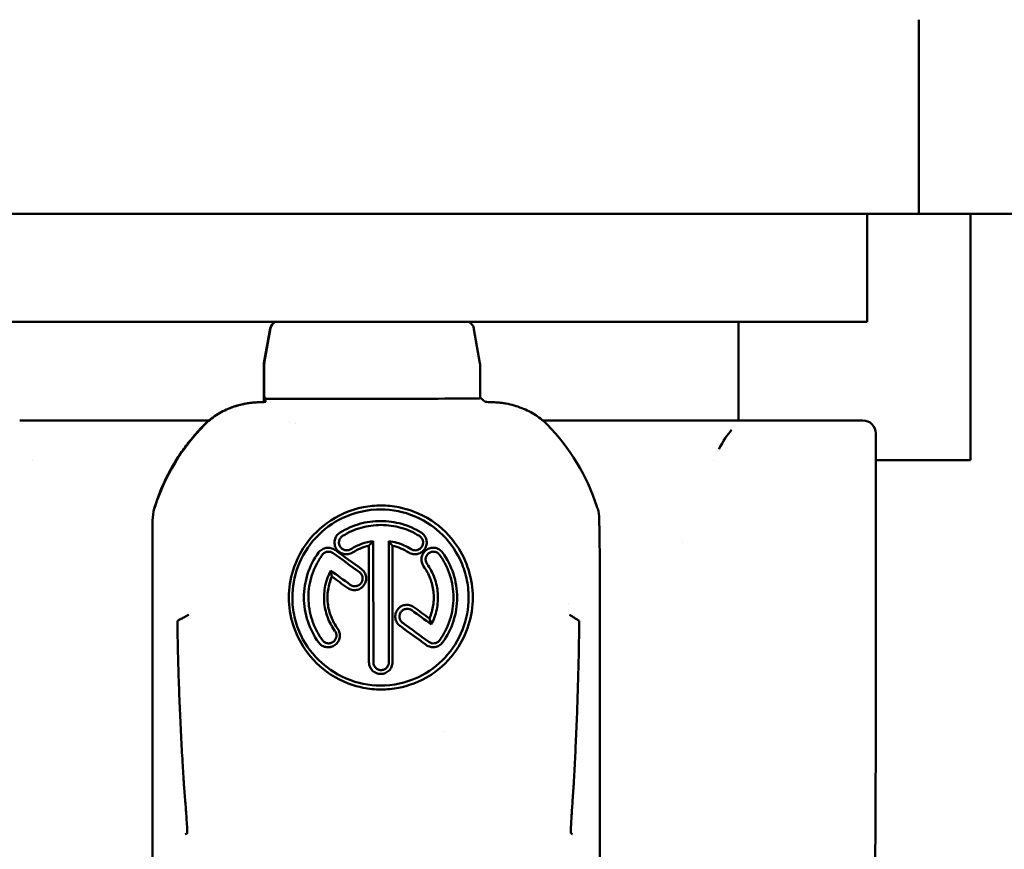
# Model space of a CAD drawing. Header units: millimetres. Extents: x 0 to 1891, y -60 to 594.
# Tile 7 of 118: x 157 to 180, y 91 to 111. Entities that reach past the tile are written whole.
import ezdxf

# ---------------------------------------------------------------- set-up
doc = ezdxf.new("R2010")
doc.units = ezdxf.units.MM
doc.layers.add('Sichtbar (ISO)', color=7, linetype='Continuous', lineweight=50)

msp = doc.modelspace()

# ---------------------------------------------------------------- linework, layer by layer
at = {"layer": 'Sichtbar (ISO)'}
for p, q in [((178.227, 110.579), (178.227, 106.08)), ((174.726, 106.08), (155.726, 106.08)), ((178.226, 106.08), (174.726, 106.08)), ((177.027, 103.58), (177.027, 106.08)), ((178.226, 106.08), (178.227, 106.08)), ((182.924, 106.08), (178.227, 106.08)), ((179.424, 100.38), (179.424, 106.08)), ((177.027, 103.58), (153.427, 103.58)), ((163.273, 103.548), (163.283, 103.555)), ((167.847, 103.55), (167.841, 103.555)), ((174.052, 103.58), (174.052, 101.299)), ((163.059, 102.624), (163.201, 103.426)), ((163.068, 102.625), (163.211, 103.434)), ((168.061, 102.624), (167.923, 103.413)), ((163.055, 102.572), (163.055, 102.572)), ((163.055, 101.726), (163.055, 102.572)), ((163.064, 102.023), (163.064, 102.573)), ((168.066, 102.438), (168.066, 102.572)), ((168.069, 101.813), (168.066, 102.335)), ((163.006, 101.723), (163.013, 101.723)), ((163.067, 101.823), (163.107, 101.732)), ((163.074, 101.823), (163.096, 101.806)), ((168.183, 101.732), (168.071, 101.823)), ((161.363, 101.299), (157.404, 101.299)), ((161.363, 101.299), (161.784, 101.299)), ((169.516, 101.299), (169.9, 101.299)), ((173.689, 101.299), (175.049, 101.299)), ((175.049, 101.299), (176.927, 101.299)), ((177.227, 94.698), (177.227, 100.999)), ((157.697, 100.38), (157.697, 100.38)), ((173.46, 100.38), (173.459, 100.38)), ((179.424, 100.38), (177.227, 100.38)), ((160.482, 98.917), (160.482, 86.199)), ((165.592, 98.507), (165.593, 95.699)), ((165.953, 95.699), (165.951, 98.507)), ((165.492, 95.699), (165.491, 98.398)), ((166.034, 98.398), (166.035, 95.699)), ((172.761, 98.48), (172.76, 98.48)), ((170.836, 97.799), (170.836, 86.199)), ((167.246, 94.09), (167.246, 94.09))]:
    msp.add_line(p, q, dxfattribs=at)
for centre, radius, start, end in [((163.398, 103.391), 0.2, 128.6438, 169.9776), ((176.927, 100.999), 0.3, 0, 90), ((165.724, 94.98), 4.86, 25.3122, 25.3124)]:
    msp.add_arc(centre, radius, start, end, dxfattribs=at)
for centre, major_axis, ratio, start_param, end_param in [((163.408, 103.399), (0, -0.2), 0.999335, 3.585953, 4.538041), ((167.716, 103.399), (0, -0.2), 0.999335, 2.467309, 2.697232), ((163.398, 103.391), (-0.197, 0.035), 0.023151, 0.000001, 0.018474), ((167.921, 103.415), (-0.0154, 0.0875), 0.016205, 4.686591, 4.866544), ((163.381, 102.57), (-0.325, 0.027), 0.958272, 6.194012, 6.361393), ((163.364, 102.573), (-0.008, 0.3), 0.999485, 1.370537, 1.545044), ((167.761, 102.572), (-0.302, -0.042), 0.992746, 3.004122, 3.176439), ((168.073, 102.439), (0, -0.393), 0.019022, 4.712487, 4.976401), ((162.907, 101.732), (0.2, 0), 0.043626, 5.259627, 6.302275), ((163.196, 101.806), (0.1, 0), 0.045701, 3.198172, 4.709212), ((163.646, 104.126), (53.284, -0.085), 0.043635, 4.703997, 4.748937), ((165.092, 102.395), (13.64, -0.022), 0.043635, 4.748937, 4.926489), ((167.969, 101.813), (0.1, 0), 0.045773, 4.918727, 6.2835), ((168.383, 101.732), (0.2, 0), 0.043626, 3.195584, 4.238228), ((165.529, 101.299), (-11.668, 0), 0.00001, 3.937954, 4.328408), ((173.689, 100.999), (0, 0.3), 0.839527, 6.283177, 6.283228), ((165.154, 97.799), (0, 4.86), 0.999335, 0.795643, 1.254874), ((166.153, 97.799), (0, -4.86), 0.999335, 1.886716, 2.34595), ((165.144, 97.799), (-1.131, 4.727), 0.999297, 0.785782, 0.893408), ((164.983, 97.799), (0, 4.86), 0.962867, 1.128171, 1.279315), ((160.799, 99.213), (0.132, 0.817), 0.353712, 1.649582, 1.998498), ((170.474, 99.216), (-0.149, 0.828), 0.384181, 4.320353, 4.619275), ((168.771, 98.231), (-3.761, -1.26), 0.47487, 5.542564, 5.592445), ((163.8, 98.418), (-2.538, 1.462), 0.501668, 3.985989, 4.041939), ((165.173, 97.542), (-18.268, 13.238), 0.015098, 4.715574, 4.748808), ((165.086, 97.311), (-18.584, 13.493), 0.021455, 4.717999, 4.750701), ((165.086, 96.867), (-18.58, 13.49), 0.021433, 4.729375, 4.753704), ((168.093, 101.551), (-2.807, -4.934), 0.430925, 5.777043, 5.817825), ((164.997, 96.631), (-18.247, 13.215), 0.028348, 4.732971, 4.753013), ((165.088, 97.311), (-18.597, 13.503), 0.021404, 4.628515, 4.652803), ((165.185, 97.554), (-18.251, 13.227), 0.014329, 4.62911, 4.649103), ((164.974, 93.684), (-0.94, -4.177), 0.458408, 2.43323, 2.479761), ((165.007, 96.642), (-18.306, 13.259), 0.027631, 4.633376, 4.66655), ((165.086, 96.865), (-18.613, 13.514), 0.021452, 4.631561, 4.664189)]:
    msp.add_ellipse(centre, major_axis=major_axis, ratio=ratio, start_param=start_param, end_param=end_param, dxfattribs=at)
for points, knots in [([(167.92, 103.429), (167.92, 103.43), (167.919, 103.431), (167.919, 103.432), (167.915, 103.454), (167.907, 103.475), (167.896, 103.494), (167.884, 103.514), (167.869, 103.532), (167.852, 103.546), (167.851, 103.548), (167.849, 103.549), (167.847, 103.55)], [0.0015366, 0.0015366, 0.0015366, 0.0015366, 0.0134611, 0.0134611, 0.0134611, 0.2399342, 0.2399342, 0.2399342, 0.4785527, 0.4785527, 0.4785527, 0.5019738, 0.5019738, 0.5019738, 0.5019738]), ([(163.071, 101.823), (163.069, 101.825), (163.071, 101.837), (163.066, 101.882), (163.064, 101.947), (163.064, 101.996), (163.064, 102.023)], [0.0023909, 0.0023909, 0.0023909, 0.0023909, 0.25, 0.5, 0.75, 1, 1, 1, 1]), ([(162.659, 101.693), (162.465, 101.66), (162.275, 101.599), (161.944, 101.428), (161.8, 101.325), (161.677, 101.2)], [-0.1124229, -0.1124229, -0.1124229, -0.1124229, -0.0528084, -0.0528084, -0.000001, -0.000001, -0.000001, -0.000001]), ([(161.684, 101.2), (161.724, 101.241), (161.767, 101.28), (161.857, 101.353), (161.904, 101.388), (162.055, 101.487), (162.163, 101.542), (162.393, 101.632), (162.515, 101.667), (162.671, 101.695), (162.702, 101.7), (162.78, 101.71), (162.827, 101.715), (162.92, 101.721), (162.966, 101.723), (163.013, 101.723)], [-0.1464556, -0.1464556, -0.1464556, -0.1464556, -0.1292617, -0.1292617, -0.1116168, -0.1116168, -0.0753525, -0.0753525, -0.0375081, -0.0375081, -0.0280612, -0.0280612, -0.0139726, -0.0139726, -0.000001, -0.000001, -0.000001, -0.000001]), ([(162.659, 101.693), (162.671, 101.695), (162.682, 101.697), (162.706, 101.701), (162.718, 101.702), (162.745, 101.706), (162.76, 101.708), (162.798, 101.712), (162.819, 101.714), (162.889, 101.72), (162.934, 101.722), (162.984, 101.723), (162.996, 101.723), (163.006, 101.723)], [0.000001, 0.000001, 0.000001, 0.000001, 0.00357915, 0.00357915, 0.00716719, 0.00716719, 0.01183854, 0.01183854, 0.01858619, 0.01858619, 0.03416054, 0.03416054, 0.03908953, 0.03908953, 0.03908953, 0.03908953]), ([(168.292, 101.724), (168.292, 101.723), (168.292, 101.724), (168.293, 101.723), (168.293, 101.723), (168.293, 101.723)], [0.0001533, 0.0001533, 0.0001533, 0.0001533, 0.3333333, 0.6666667, 1, 1, 1, 1]), ([(168.293, 101.723), (168.34, 101.723), (168.387, 101.721), (168.48, 101.715), (168.527, 101.71), (168.605, 101.7), (168.636, 101.695), (168.791, 101.667), (168.913, 101.632), (169.144, 101.542), (169.252, 101.487), (169.402, 101.388), (169.45, 101.353), (169.54, 101.28), (169.582, 101.241), (169.622, 101.2)], [0.000001, 0.000001, 0.000001, 0.000001, 0.0139725, 0.0139725, 0.028061, 0.028061, 0.0375077, 0.0375077, 0.0753517, 0.0753517, 0.1116152, 0.1116152, 0.1292598, 0.1292598, 0.1464534, 0.1464534, 0.1464534, 0.1464534]), ([(161.677, 101.2), (161.592, 101.114), (161.51, 101.024), (161.431, 100.931), (161.352, 100.838), (161.277, 100.742), (161.206, 100.644), (161.135, 100.545), (161.067, 100.444), (161.003, 100.34)], [0, 0, 0, 0, 0.333333, 0.333333, 0.333333, 0.666667, 0.666667, 0.666667, 1, 1, 1, 1]), ([(160.537, 99.309), (160.532, 99.295), (160.528, 99.281), (160.524, 99.268), (160.52, 99.255), (160.516, 99.242), (160.512, 99.23), (160.508, 99.218), (160.504, 99.206), (160.501, 99.196)], [0, 0, 0, 0, 0.333333, 0.333333, 0.333333, 0.666667, 0.666667, 0.666667, 1, 1, 1, 1]), ([(167.895, 97.199), (167.895, 97.412), (167.863, 97.623), (167.738, 98.031), (167.646, 98.223), (167.371, 98.628), (167.171, 98.826), (166.662, 99.162), (166.393, 99.247), (166.05, 99.315), (165.913, 99.329), (165.636, 99.329), (165.5, 99.316), (165.156, 99.249), (164.885, 99.165), (164.372, 98.83), (164.171, 98.634), (163.892, 98.229), (163.798, 98.035), (163.67, 97.625), (163.638, 97.413), (163.638, 97.199)], [0.000001, 0.000001, 0.000001, 0.000001, 0.0638397, 0.0638397, 0.1274734, 0.1274734, 0.2111283, 0.2111283, 0.3108916, 0.3108916, 0.3762709, 0.3762709, 0.4415908, 0.4415908, 0.5414519, 0.5414519, 0.6250187, 0.6250187, 0.6891803, 0.6891803, 0.7533564, 0.7533564, 0.7533564, 0.7533564]), ([(167.799, 97.199), (167.799, 97.35), (167.782, 97.502), (167.715, 97.797), (167.666, 97.94), (167.486, 98.318), (167.326, 98.534), (166.97, 98.856), (166.75, 99.011), (166.203, 99.208), (165.936, 99.249), (165.306, 99.22), (165.036, 99.113), (164.649, 98.929), (164.437, 98.774), (164.078, 98.387), (163.937, 98.157), (163.76, 97.68), (163.717, 97.44), (163.717, 97.199)], [0.000001, 0.000001, 0.000001, 0.000001, 0.0454384, 0.0454384, 0.0906478, 0.0906478, 0.1702462, 0.1702462, 0.2340145, 0.2340145, 0.2886655, 0.2886655, 0.361846, 0.361846, 0.4740932, 0.4740932, 0.5890472, 0.5890472, 0.6927895, 0.6927895, 0.6927895, 0.6927895]), ([(170.804, 99.196), (170.799, 99.212), (170.794, 99.231), (170.782, 99.269), (170.776, 99.289), (170.769, 99.309)], [0.000001, 0.000001, 0.000001, 0.000001, 0.00572293, 0.00572293, 0.01201786, 0.01201786, 0.01201786, 0.01201786]), ([(164.822, 98.702), (164.964, 98.79), (165.116, 98.857), (165.435, 98.948), (165.598, 98.971), (165.929, 98.97), (166.092, 98.947), (166.411, 98.856), (166.562, 98.789), (166.702, 98.701)], [0.000001, 0.000001, 0.000001, 0.000001, 0.0498983, 0.0498983, 0.0994327, 0.0994327, 0.1490494, 0.1490494, 0.1990717, 0.1990717, 0.1990717, 0.1990717]), ([(164.881, 98.624), (165.014, 98.707), (165.158, 98.771), (165.46, 98.857), (165.615, 98.879), (165.928, 98.879), (166.083, 98.857), (166.384, 98.771), (166.527, 98.707), (166.66, 98.624)], [0.000001, 0.000001, 0.000001, 0.000001, 0.0472535, 0.0472535, 0.0941683, 0.0941683, 0.1411076, 0.1411076, 0.1884025, 0.1884025, 0.1884025, 0.1884025]), ([(170.824, 98.952), (170.828, 98.796), (170.83, 98.633), (170.835, 98.25), (170.836, 98.023), (170.836, 97.799)], [0, 0, 0, 0, 0.0534169, 0.0534169, 0.1207366, 0.1207366, 0.1207366, 0.1207366]), ([(165.11, 98.242), (165.094, 98.232), (165.077, 98.224), (165.043, 98.211), (165.025, 98.206), (164.971, 98.198), (164.935, 98.2), (164.867, 98.217), (164.834, 98.231), (164.778, 98.273), (164.753, 98.298), (164.716, 98.357), (164.704, 98.39), (164.691, 98.459), (164.692, 98.494), (164.707, 98.562), (164.721, 98.595), (164.751, 98.64), (164.764, 98.654), (164.791, 98.681), (164.806, 98.692), (164.822, 98.702)], [0.000001, 0.000001, 0.000001, 0.000001, 0.00553179, 0.00553179, 0.0110873, 0.0110873, 0.02171364, 0.02171364, 0.03227343, 0.03227343, 0.04268805, 0.04268805, 0.0530744, 0.0530744, 0.06343026, 0.06343026, 0.07389093, 0.07389093, 0.07958705, 0.07958705, 0.08525051, 0.08525051, 0.08525051, 0.08525051]), ([(165.072, 98.318), (165.052, 98.306), (165.03, 98.297), (165.006, 98.294), (164.995, 98.292), (164.983, 98.291), (164.971, 98.291), (164.959, 98.292), (164.947, 98.293), (164.936, 98.296), (164.924, 98.298), (164.913, 98.302), (164.902, 98.307), (164.892, 98.312), (164.881, 98.318), (164.872, 98.325), (164.862, 98.331), (164.853, 98.339), (164.845, 98.348), (164.837, 98.356), (164.83, 98.366), (164.824, 98.376), (164.811, 98.396), (164.803, 98.418), (164.799, 98.442), (164.797, 98.453), (164.796, 98.465), (164.796, 98.477), (164.797, 98.488), (164.798, 98.5), (164.801, 98.512), (164.803, 98.523), (164.807, 98.534), (164.812, 98.545), (164.817, 98.556), (164.823, 98.566), (164.83, 98.576), (164.844, 98.595), (164.861, 98.611), (164.881, 98.624)], [0, 0, 0, 0, 0.125, 0.125, 0.125, 0.1875, 0.1875, 0.1875, 0.25, 0.25, 0.25, 0.3125, 0.3125, 0.3125, 0.375, 0.375, 0.375, 0.4375, 0.4375, 0.4375, 0.5, 0.5, 0.5, 0.625, 0.625, 0.625, 0.6875, 0.6875, 0.6875, 0.75, 0.75, 0.75, 0.8125, 0.8125, 0.8125, 0.875, 0.875, 0.875, 1, 1, 1, 1]), ([(165.592, 98.507), (165.5, 98.494), (165.409, 98.472), (165.235, 98.408), (165.151, 98.368), (165.072, 98.318)], [0.00000102, 0.00000102, 0.00000102, 0.00000102, 0.02785326, 0.02785326, 0.05568641, 0.05568641, 0.05568641, 0.05568641]), ([(166.47, 98.318), (166.418, 98.351), (166.363, 98.38), (166.307, 98.405), (166.25, 98.431), (166.192, 98.452), (166.133, 98.469), (166.073, 98.485), (166.013, 98.498), (165.951, 98.507)], [0, 0, 0, 0, 0.333333, 0.333333, 0.333333, 0.666667, 0.666667, 0.666667, 1, 1, 1, 1]), ([(166.702, 98.701), (166.718, 98.691), (166.732, 98.68), (166.759, 98.655), (166.77, 98.641), (166.801, 98.596), (166.815, 98.564), (166.83, 98.495), (166.831, 98.46), (166.819, 98.391), (166.807, 98.358), (166.77, 98.299), (166.746, 98.273), (166.69, 98.232), (166.658, 98.217), (166.59, 98.2), (166.554, 98.198), (166.5, 98.206), (166.482, 98.211), (166.446, 98.224), (166.429, 98.232), (166.413, 98.242)], [0.000001, 0.000001, 0.000001, 0.000001, 0.00547327, 0.00547327, 0.01096907, 0.01096907, 0.02149845, 0.02149845, 0.03197432, 0.03197432, 0.04243702, 0.04243702, 0.05284621, 0.05284621, 0.06337185, 0.06337185, 0.07402879, 0.07402879, 0.07974063, 0.07974063, 0.08541828, 0.08541828, 0.08541828, 0.08541828]), ([(166.66, 98.624), (166.68, 98.611), (166.697, 98.595), (166.711, 98.576), (166.718, 98.566), (166.724, 98.556), (166.729, 98.545), (166.734, 98.534), (166.737, 98.523), (166.74, 98.511), (166.743, 98.5), (166.744, 98.488), (166.745, 98.477), (166.745, 98.465), (166.744, 98.453), (166.742, 98.442), (166.74, 98.43), (166.737, 98.419), (166.733, 98.407), (166.729, 98.396), (166.724, 98.386), (166.717, 98.376), (166.705, 98.356), (166.689, 98.338), (166.669, 98.325), (166.66, 98.318), (166.65, 98.312), (166.639, 98.307), (166.628, 98.302), (166.617, 98.298), (166.606, 98.296), (166.594, 98.293), (166.583, 98.292), (166.571, 98.291), (166.559, 98.291), (166.547, 98.292), (166.535, 98.294), (166.512, 98.298), (166.49, 98.306), (166.47, 98.318)], [0, 0, 0, 0, 0.125, 0.125, 0.125, 0.1875, 0.1875, 0.1875, 0.25, 0.25, 0.25, 0.3125, 0.3125, 0.3125, 0.375, 0.375, 0.375, 0.4375, 0.4375, 0.4375, 0.5, 0.5, 0.5, 0.625, 0.625, 0.625, 0.6875, 0.6875, 0.6875, 0.75, 0.75, 0.75, 0.8125, 0.8125, 0.8125, 0.875, 0.875, 0.875, 1, 1, 1, 1]), ([(164.324, 98.24), (164.335, 98.254), (164.347, 98.268), (164.374, 98.293), (164.389, 98.304), (164.435, 98.332), (164.468, 98.344), (164.537, 98.355), (164.573, 98.353), (164.625, 98.341), (164.643, 98.335), (164.676, 98.32), (164.692, 98.31), (164.707, 98.299)], [0.000001, 0.000001, 0.000001, 0.000001, 0.00550939, 0.00550939, 0.01102904, 0.01102904, 0.02155564, 0.02155564, 0.03205777, 0.03205777, 0.03765044, 0.03765044, 0.04322895, 0.04322895, 0.04322895, 0.04322895]), ([(165.491, 98.398), (165.424, 98.383), (165.357, 98.362), (165.23, 98.31), (165.168, 98.278), (165.11, 98.242)], [0.00000098, 0.00000098, 0.00000098, 0.00000098, 0.02076887, 0.02076887, 0.04146922, 0.04146922, 0.04146922, 0.04146922]), ([(166.413, 98.242), (166.355, 98.278), (166.294, 98.31), (166.167, 98.362), (166.101, 98.383), (166.034, 98.398)], [0.000001, 0.000001, 0.000001, 0.000001, 0.02061719, 0.02061719, 0.04129919, 0.04129919, 0.04129919, 0.04129919]), ([(166.758, 97.921), (166.747, 97.936), (166.738, 97.951), (166.723, 97.984), (166.717, 98.002), (166.705, 98.054), (166.703, 98.089), (166.714, 98.158), (166.726, 98.192), (166.762, 98.251), (166.786, 98.278), (166.842, 98.319), (166.874, 98.335), (166.941, 98.353), (166.977, 98.355), (167.047, 98.346), (167.081, 98.334), (167.128, 98.307), (167.143, 98.296), (167.171, 98.271), (167.183, 98.257), (167.195, 98.242)], [0.000001, 0.000001, 0.000001, 0.000001, 0.00543961, 0.00543961, 0.01089798, 0.01089798, 0.0214438, 0.0214438, 0.03196288, 0.03196288, 0.04245434, 0.04245434, 0.05294504, 0.05294504, 0.06352784, 0.06352784, 0.07423438, 0.07423438, 0.07986471, 0.07986471, 0.08547462, 0.08547462, 0.08547462, 0.08547462]), ([(164.327, 96.156), (164.217, 96.306), (164.131, 96.473), (164.015, 96.827), (163.985, 97.012), (163.984, 97.384), (164.014, 97.569), (164.129, 97.923), (164.214, 98.089), (164.324, 98.24)], [0.000001, 0.000001, 0.000001, 0.000001, 0.0558652, 0.0558652, 0.1117614, 0.1117614, 0.1675454, 0.1675454, 0.2232911, 0.2232911, 0.2232911, 0.2232911]), ([(164.412, 96.212), (164.36, 96.283), (164.314, 96.358), (164.274, 96.436), (164.234, 96.514), (164.2, 96.596), (164.173, 96.68), (164.145, 96.763), (164.125, 96.849), (164.111, 96.936), (164.097, 97.023), (164.09, 97.111), (164.09, 97.199), (164.09, 97.287), (164.097, 97.375), (164.11, 97.462), (164.124, 97.549), (164.145, 97.634), (164.172, 97.718), (164.199, 97.802), (164.233, 97.883), (164.273, 97.962), (164.313, 98.04), (164.359, 98.115), (164.411, 98.186)], [0, 0, 0, 0, 0.125, 0.125, 0.125, 0.25, 0.25, 0.25, 0.375, 0.375, 0.375, 0.5, 0.5, 0.5, 0.625, 0.625, 0.625, 0.75, 0.75, 0.75, 0.875, 0.875, 0.875, 1, 1, 1, 1]), ([(164.411, 98.186), (164.425, 98.205), (164.443, 98.222), (164.463, 98.234), (164.483, 98.246), (164.506, 98.255), (164.529, 98.258), (164.552, 98.262), (164.576, 98.261), (164.599, 98.256), (164.622, 98.25), (164.644, 98.24), (164.663, 98.226)], [0, 0, 0, 0, 0.25, 0.25, 0.25, 0.5, 0.5, 0.5, 0.75, 0.75, 0.75, 1, 1, 1, 1]), ([(166.838, 97.975), (166.824, 97.994), (166.814, 98.015), (166.808, 98.038), (166.806, 98.05), (166.804, 98.062), (166.803, 98.074), (166.803, 98.085), (166.804, 98.097), (166.806, 98.109), (166.807, 98.121), (166.81, 98.132), (166.814, 98.143), (166.818, 98.154), (166.823, 98.164), (166.83, 98.174), (166.836, 98.185), (166.843, 98.194), (166.851, 98.203), (166.859, 98.211), (166.868, 98.219), (166.877, 98.226), (166.896, 98.24), (166.918, 98.25), (166.941, 98.256), (166.952, 98.258), (166.964, 98.26), (166.975, 98.261), (166.987, 98.261), (166.999, 98.26), (167.011, 98.258), (167.022, 98.257), (167.034, 98.254), (167.045, 98.25), (167.056, 98.245), (167.067, 98.24), (167.077, 98.234), (167.097, 98.222), (167.114, 98.205), (167.128, 98.186)], [0, 0, 0, 0, 0.125, 0.125, 0.125, 0.1875, 0.1875, 0.1875, 0.25, 0.25, 0.25, 0.3125, 0.3125, 0.3125, 0.375, 0.375, 0.375, 0.4375, 0.4375, 0.4375, 0.5, 0.5, 0.5, 0.625, 0.625, 0.625, 0.6875, 0.6875, 0.6875, 0.75, 0.75, 0.75, 0.8125, 0.8125, 0.8125, 0.875, 0.875, 0.875, 1, 1, 1, 1]), ([(167.128, 98.186), (167.179, 98.115), (167.225, 98.04), (167.265, 97.962), (167.305, 97.883), (167.338, 97.802), (167.366, 97.718), (167.393, 97.635), (167.413, 97.549), (167.427, 97.462), (167.441, 97.375), (167.448, 97.287), (167.448, 97.199), (167.448, 97.111), (167.441, 97.023), (167.427, 96.936), (167.414, 96.849), (167.393, 96.763), (167.366, 96.68), (167.339, 96.596), (167.305, 96.514), (167.266, 96.436), (167.226, 96.358), (167.18, 96.283), (167.129, 96.212)], [0, 0, 0, 0, 0.125, 0.125, 0.125, 0.25, 0.25, 0.25, 0.375, 0.375, 0.375, 0.5, 0.5, 0.5, 0.625, 0.625, 0.625, 0.75, 0.75, 0.75, 0.875, 0.875, 0.875, 1, 1, 1, 1]), ([(167.195, 98.242), (167.304, 98.092), (167.389, 97.925), (167.504, 97.572), (167.533, 97.387), (167.534, 97.015), (167.505, 96.83), (167.391, 96.477), (167.306, 96.31), (167.198, 96.16)], [0.000001, 0.000001, 0.000001, 0.000001, 0.0557656, 0.0557656, 0.1115717, 0.1115717, 0.1673797, 0.1673797, 0.2231592, 0.2231592, 0.2231592, 0.2231592]), ([(164.607, 97.822), (164.578, 97.768), (164.553, 97.711), (164.532, 97.654), (164.51, 97.596), (164.493, 97.536), (164.48, 97.476), (164.467, 97.416), (164.459, 97.355), (164.454, 97.293), (164.45, 97.232), (164.45, 97.17), (164.454, 97.109), (164.458, 97.047), (164.467, 96.986), (164.48, 96.926), (164.493, 96.866), (164.51, 96.806), (164.531, 96.748), (164.552, 96.69), (164.577, 96.634), (164.606, 96.58), (164.635, 96.525), (164.668, 96.473), (164.704, 96.423)], [0, 0, 0, 0, 0.125, 0.125, 0.125, 0.25, 0.25, 0.25, 0.375, 0.375, 0.375, 0.5, 0.5, 0.5, 0.625, 0.625, 0.625, 0.75, 0.75, 0.75, 0.875, 0.875, 0.875, 1, 1, 1, 1]), ([(165.314, 97.86), (165.329, 97.849), (165.343, 97.837), (165.367, 97.81), (165.378, 97.795), (165.406, 97.75), (165.418, 97.716), (165.429, 97.647), (165.427, 97.611), (165.411, 97.544), (165.396, 97.511), (165.356, 97.455), (165.33, 97.43), (165.271, 97.393), (165.238, 97.38), (165.169, 97.367), (165.133, 97.368), (165.08, 97.379), (165.062, 97.385), (165.028, 97.4), (165.012, 97.409), (164.996, 97.42)], [0.000001, 0.000001, 0.000001, 0.000001, 0.00543982, 0.00543982, 0.01089657, 0.01089657, 0.02146047, 0.02146047, 0.03197558, 0.03197558, 0.04243852, 0.04243852, 0.0528693, 0.0528693, 0.06338851, 0.06338851, 0.07405584, 0.07405584, 0.07970882, 0.07970882, 0.08534288, 0.08534288, 0.08534288, 0.08534288]), ([(166.893, 96.714), (166.934, 96.812), (166.963, 96.914), (166.994, 97.124), (166.996, 97.23), (166.972, 97.441), (166.947, 97.544), (166.871, 97.742), (166.82, 97.835), (166.758, 97.921)], [0.000001, 0.000001, 0.000001, 0.000001, 0.0318116, 0.0318116, 0.0636277, 0.0636277, 0.0954201, 0.0954201, 0.127193, 0.127193, 0.127193, 0.127193]), ([(166.934, 96.576), (166.963, 96.63), (166.988, 96.687), (167.009, 96.744), (167.03, 96.802), (167.047, 96.861), (167.06, 96.922), (167.073, 96.982), (167.082, 97.043), (167.086, 97.104), (167.09, 97.166), (167.09, 97.228), (167.086, 97.289), (167.082, 97.351), (167.073, 97.412), (167.061, 97.472), (167.048, 97.532), (167.031, 97.592), (167.01, 97.65), (166.989, 97.707), (166.964, 97.764), (166.935, 97.818), (166.906, 97.873), (166.874, 97.925), (166.838, 97.975)], [0, 0, 0, 0, 0.125, 0.125, 0.125, 0.25, 0.25, 0.25, 0.375, 0.375, 0.375, 0.5, 0.5, 0.5, 0.625, 0.625, 0.625, 0.75, 0.75, 0.75, 0.875, 0.875, 0.875, 1, 1, 1, 1]), ([(164.631, 97.684), (164.589, 97.587), (164.56, 97.485), (164.528, 97.275), (164.526, 97.169), (164.55, 96.958), (164.576, 96.855), (164.652, 96.658), (164.703, 96.564), (164.766, 96.479)], [0.000001, 0.000001, 0.000001, 0.000001, 0.0317993, 0.0317993, 0.0636011, 0.0636011, 0.0953817, 0.0953817, 0.1271489, 0.1271489, 0.1271489, 0.1271489]), ([(165.271, 97.785), (165.29, 97.772), (165.306, 97.754), (165.319, 97.734), (165.325, 97.724), (165.33, 97.713), (165.334, 97.702), (165.338, 97.691), (165.341, 97.679), (165.343, 97.668), (165.345, 97.656), (165.346, 97.644), (165.345, 97.633), (165.345, 97.621), (165.343, 97.609), (165.34, 97.598), (165.338, 97.586), (165.334, 97.575), (165.329, 97.565), (165.324, 97.554), (165.318, 97.544), (165.311, 97.534), (165.297, 97.515), (165.279, 97.499), (165.259, 97.486), (165.249, 97.48), (165.239, 97.475), (165.228, 97.471), (165.217, 97.467), (165.205, 97.464), (165.194, 97.462), (165.182, 97.46), (165.17, 97.46), (165.158, 97.46), (165.146, 97.46), (165.134, 97.462), (165.123, 97.465), (165.1, 97.47), (165.078, 97.48), (165.059, 97.494)], [0, 0, 0, 0, 0.125, 0.125, 0.125, 0.1875, 0.1875, 0.1875, 0.25, 0.25, 0.25, 0.3125, 0.3125, 0.3125, 0.375, 0.375, 0.375, 0.4375, 0.4375, 0.4375, 0.5, 0.5, 0.5, 0.625, 0.625, 0.625, 0.6875, 0.6875, 0.6875, 0.75, 0.75, 0.75, 0.8125, 0.8125, 0.8125, 0.875, 0.875, 0.875, 1, 1, 1, 1]), ([(163.638, 97.199), (163.638, 96.986), (163.671, 96.773), (163.798, 96.366), (163.891, 96.173), (164.169, 95.768), (164.37, 95.571), (164.882, 95.236), (165.151, 95.151), (165.493, 95.083), (165.629, 95.069), (165.906, 95.069), (166.042, 95.081), (166.384, 95.148), (166.652, 95.231), (167.162, 95.563), (167.363, 95.759), (167.641, 96.164), (167.736, 96.358), (167.863, 96.77), (167.895, 96.984), (167.895, 97.199)], [0.000001, 0.000001, 0.000001, 0.000001, 0.0640531, 0.0640531, 0.1278107, 0.1278107, 0.2115933, 0.2115933, 0.3111608, 0.3111608, 0.3764772, 0.3764772, 0.4417056, 0.4417056, 0.5412531, 0.5412531, 0.6247964, 0.6247964, 0.6892709, 0.6892709, 0.7537396, 0.7537396, 0.7537396, 0.7537396]), ([(163.717, 97.199), (163.717, 97.047), (163.734, 96.896), (163.802, 96.6), (163.852, 96.456), (164.034, 96.078), (164.197, 95.862), (164.556, 95.541), (164.777, 95.387), (165.323, 95.191), (165.59, 95.15), (166.184, 95.177), (166.448, 95.267), (166.871, 95.468), (167.082, 95.622), (167.429, 95.999), (167.566, 96.216), (167.751, 96.69), (167.799, 96.943), (167.799, 97.199)], [0.000001, 0.000001, 0.000001, 0.000001, 0.045577, 0.045577, 0.0908591, 0.0908591, 0.1707126, 0.1707126, 0.2345438, 0.2345438, 0.2891757, 0.2891757, 0.3555411, 0.3555411, 0.4372375, 0.4372375, 0.517163, 0.517163, 0.5972961, 0.5972961, 0.5972961, 0.5972961]), ([(166.211, 96.539), (166.197, 96.55), (166.183, 96.562), (166.159, 96.589), (166.148, 96.604), (166.12, 96.649), (166.108, 96.683), (166.097, 96.752), (166.099, 96.788), (166.115, 96.855), (166.13, 96.888), (166.17, 96.944), (166.196, 96.969), (166.254, 97.006), (166.287, 97.019), (166.356, 97.032), (166.392, 97.031), (166.445, 97.02), (166.463, 97.014), (166.497, 96.999), (166.514, 96.99), (166.529, 96.979)], [0.000001, 0.000001, 0.000001, 0.000001, 0.00544662, 0.00544662, 0.01091209, 0.01091209, 0.02146016, 0.02146016, 0.03195788, 0.03195788, 0.04240617, 0.04240617, 0.05282965, 0.05282965, 0.06333567, 0.06333567, 0.0739833, 0.0739833, 0.07962883, 0.07962883, 0.08525263, 0.08525263, 0.08525263, 0.08525263]), ([(166.273, 96.613), (166.254, 96.626), (166.238, 96.644), (166.225, 96.664), (166.219, 96.674), (166.214, 96.685), (166.21, 96.696), (166.206, 96.707), (166.203, 96.719), (166.201, 96.73), (166.199, 96.742), (166.198, 96.754), (166.199, 96.765), (166.199, 96.777), (166.201, 96.789), (166.204, 96.8), (166.206, 96.811), (166.21, 96.823), (166.215, 96.833), (166.22, 96.844), (166.226, 96.854), (166.233, 96.864), (166.247, 96.883), (166.264, 96.899), (166.284, 96.912), (166.294, 96.918), (166.305, 96.923), (166.316, 96.927), (166.327, 96.931), (166.338, 96.934), (166.35, 96.936), (166.362, 96.938), (166.374, 96.938), (166.385, 96.938), (166.397, 96.938), (166.409, 96.936), (166.42, 96.933), (166.443, 96.928), (166.465, 96.918), (166.484, 96.904)], [0, 0, 0, 0, 0.125, 0.125, 0.125, 0.1875, 0.1875, 0.1875, 0.25, 0.25, 0.25, 0.3125, 0.3125, 0.3125, 0.375, 0.375, 0.375, 0.4375, 0.4375, 0.4375, 0.5, 0.5, 0.5, 0.625, 0.625, 0.625, 0.6875, 0.6875, 0.6875, 0.75, 0.75, 0.75, 0.8125, 0.8125, 0.8125, 0.875, 0.875, 0.875, 1, 1, 1, 1]), ([(161.323, 96.799), (161.308, 96.791), (161.268, 96.772), (161.202, 96.736), (161.128, 96.698), (161.079, 96.672), (161.056, 96.659)], [0, 0, 0, 0, 0.1694029, 0.4462678, 0.7401617, 0.999996, 0.999996, 0.999996, 0.999996]), ([(170.361, 96.659), (170.341, 96.672), (170.299, 96.697), (170.236, 96.736), (170.179, 96.771), (170.145, 96.791), (170.132, 96.799)], [0.0000015, 0.0000015, 0.0000015, 0.0000015, 0.2598411, 0.5537311, 0.8305967, 1, 1, 1, 1]), ([(161.056, 96.659), (161.056, 96.655), (161.056, 96.65), (161.062, 96.158), (161.073, 95.671), (161.105, 94.734), (161.125, 94.284), (161.149, 93.837)], [-0.2828711, -0.2828711, -0.2828711, -0.2828711, -0.2815042, -0.2815042, -0.1352352, -0.1352352, -0.0000019, -0.0000019, -0.0000019, -0.0000019]), ([(164.766, 96.479), (164.776, 96.464), (164.786, 96.448), (164.801, 96.415), (164.807, 96.398), (164.819, 96.346), (164.821, 96.31), (164.81, 96.241), (164.798, 96.208), (164.762, 96.148), (164.738, 96.122), (164.682, 96.08), (164.65, 96.064), (164.582, 96.047), (164.547, 96.044), (164.476, 96.053), (164.442, 96.065), (164.394, 96.092), (164.379, 96.103), (164.351, 96.128), (164.338, 96.141), (164.327, 96.156)], [0.000001, 0.000001, 0.000001, 0.000001, 0.00546186, 0.00546186, 0.01093939, 0.01093939, 0.02149765, 0.02149765, 0.03201232, 0.03201232, 0.04250389, 0.04250389, 0.05299566, 0.05299566, 0.06360308, 0.06360308, 0.07435927, 0.07435927, 0.08002016, 0.08002016, 0.08566435, 0.08566435, 0.08566435, 0.08566435]), ([(170.281, 93.837), (170.302, 94.284), (170.319, 94.734), (170.346, 95.67), (170.356, 96.157), (170.361, 96.65), (170.361, 96.655), (170.361, 96.659)], [-0.2819559, -0.2819559, -0.2819559, -0.2819559, -0.1466151, -0.1466151, 0, 0, 0.0013696, 0.0013696, 0.0013696, 0.0013696]), ([(164.704, 96.423), (164.718, 96.404), (164.728, 96.383), (164.733, 96.36), (164.736, 96.348), (164.738, 96.336), (164.738, 96.324), (164.739, 96.313), (164.738, 96.301), (164.736, 96.289), (164.734, 96.277), (164.732, 96.266), (164.727, 96.255), (164.723, 96.244), (164.718, 96.234), (164.712, 96.224), (164.706, 96.213), (164.699, 96.204), (164.691, 96.195), (164.683, 96.187), (164.674, 96.179), (164.664, 96.172), (164.645, 96.158), (164.623, 96.148), (164.6, 96.142), (164.589, 96.14), (164.577, 96.138), (164.566, 96.137), (164.554, 96.137), (164.542, 96.138), (164.53, 96.14), (164.519, 96.141), (164.507, 96.144), (164.496, 96.148), (164.485, 96.153), (164.474, 96.158), (164.464, 96.164), (164.444, 96.176), (164.426, 96.193), (164.412, 96.212)], [0, 0, 0, 0, 0.125, 0.125, 0.125, 0.1875, 0.1875, 0.1875, 0.25, 0.25, 0.25, 0.3125, 0.3125, 0.3125, 0.375, 0.375, 0.375, 0.4375, 0.4375, 0.4375, 0.5, 0.5, 0.5, 0.625, 0.625, 0.625, 0.6875, 0.6875, 0.6875, 0.75, 0.75, 0.75, 0.8125, 0.8125, 0.8125, 0.875, 0.875, 0.875, 1, 1, 1, 1]), ([(167.198, 96.16), (167.187, 96.145), (167.175, 96.131), (167.148, 96.106), (167.133, 96.095), (167.088, 96.068), (167.054, 96.055), (166.986, 96.044), (166.95, 96.046), (166.898, 96.058), (166.881, 96.064), (166.847, 96.079), (166.832, 96.088), (166.817, 96.099)], [0.000001, 0.000001, 0.000001, 0.000001, 0.00552531, 0.00552531, 0.01105614, 0.01105614, 0.0216104, 0.0216104, 0.03213849, 0.03213849, 0.03773523, 0.03773523, 0.04331677, 0.04331677, 0.04331677, 0.04331677]), ([(167.129, 96.212), (167.115, 96.193), (167.098, 96.176), (167.078, 96.164), (167.057, 96.152), (167.035, 96.143), (167.012, 96.14), (166.988, 96.136), (166.964, 96.137), (166.942, 96.142), (166.919, 96.148), (166.897, 96.158), (166.878, 96.172)], [0, 0, 0, 0, 0.25, 0.25, 0.25, 0.5, 0.5, 0.5, 0.75, 0.75, 0.75, 1, 1, 1, 1]), ([(166.035, 95.699), (166.035, 95.664), (166.028, 95.628), (166.001, 95.563), (165.981, 95.533), (165.932, 95.484), (165.902, 95.464), (165.837, 95.436), (165.802, 95.429), (165.726, 95.428), (165.692, 95.437), (165.631, 95.461), (165.601, 95.48), (165.55, 95.529), (165.53, 95.558), (165.508, 95.607), (165.502, 95.625), (165.494, 95.662), (165.492, 95.68), (165.492, 95.699)], [0.000001, 0.000001, 0.000001, 0.000001, 0.01066498, 0.01066498, 0.02124568, 0.02124568, 0.03177897, 0.03177897, 0.04248688, 0.04248688, 0.05441416, 0.05441416, 0.06847368, 0.06847368, 0.08227727, 0.08227727, 0.08980487, 0.08980487, 0.09730935, 0.09730935, 0.09730935, 0.09730935]), ([(165.953, 95.699), (165.953, 95.676), (165.948, 95.652), (165.939, 95.63), (165.935, 95.619), (165.929, 95.609), (165.923, 95.599), (165.916, 95.589), (165.908, 95.58), (165.9, 95.572), (165.892, 95.563), (165.883, 95.556), (165.873, 95.549), (165.863, 95.543), (165.853, 95.537), (165.842, 95.533), (165.831, 95.528), (165.819, 95.525), (165.808, 95.522), (165.796, 95.52), (165.784, 95.519), (165.772, 95.519), (165.76, 95.519), (165.749, 95.52), (165.737, 95.523), (165.726, 95.525), (165.715, 95.528), (165.704, 95.533), (165.682, 95.542), (165.663, 95.555), (165.646, 95.572), (165.629, 95.588), (165.616, 95.609), (165.607, 95.63), (165.598, 95.652), (165.593, 95.676), (165.593, 95.699)], [0, 0, 0, 0, 0.125, 0.125, 0.125, 0.1875, 0.1875, 0.1875, 0.25, 0.25, 0.25, 0.3125, 0.3125, 0.3125, 0.375, 0.375, 0.375, 0.4375, 0.4375, 0.4375, 0.5, 0.5, 0.5, 0.5625, 0.5625, 0.5625, 0.625, 0.625, 0.625, 0.75, 0.75, 0.75, 0.875, 0.875, 0.875, 1, 1, 1, 1]), ([(176.875, 77.299), (177.047, 81.13), (177.146, 85.012), (177.216, 90.78), (177.227, 92.738), (177.227, 94.698)], [-2.32111, -2.32111, -2.32111, -2.32111, -1.163874, -1.163874, -0.567035, -0.567035, -0.567035, -0.567035]), ([(161.149, 93.837), (161.155, 93.737), (161.16, 93.637), (161.172, 93.437), (161.178, 93.338), (161.183, 93.238)], [-0.06041392, -0.06041392, -0.06041392, -0.06041392, -0.03020491, -0.03020491, -0.000001, -0.000001, -0.000001, -0.000001]), ([(170.281, 93.837), (170.276, 93.736), (170.272, 93.636), (170.262, 93.436), (170.257, 93.337), (170.252, 93.238)], [0.00000008, 0.00000008, 0.00000008, 0.00000008, 0.0304045, 0.0304045, 0.06038298, 0.06038298, 0.06038298, 0.06038298]), ([(161.204, 92.892), (161.201, 92.949), (161.197, 93.007), (161.19, 93.122), (161.187, 93.18), (161.183, 93.238)], [0.00000057, 0.00000057, 0.00000057, 0.00000057, 0.01734872, 0.01734872, 0.03485466, 0.03485466, 0.03485466, 0.03485466]), ([(170.234, 92.892), (170.237, 92.949), (170.24, 93.007), (170.246, 93.122), (170.249, 93.18), (170.252, 93.238)], [-0.03487531, -0.03487531, -0.03487531, -0.03487531, -0.01743682, -0.01743682, -0.000001, -0.000001, -0.000001, -0.000001]), ([(161.219, 92.722), (161.218, 92.729), (161.217, 92.736), (161.217, 92.743), (161.216, 92.749), (161.216, 92.755), (161.215, 92.762), (161.215, 92.768), (161.214, 92.774), (161.214, 92.779), (161.213, 92.785), (161.213, 92.791), (161.212, 92.796), (161.212, 92.801), (161.211, 92.806), (161.211, 92.811), (161.21, 92.816), (161.21, 92.821), (161.21, 92.826), (161.209, 92.83), (161.209, 92.835), (161.208, 92.839), (161.208, 92.843), (161.208, 92.847), (161.207, 92.851), (161.207, 92.855), (161.207, 92.859), (161.206, 92.863), (161.206, 92.866), (161.206, 92.87), (161.206, 92.873), (161.205, 92.876), (161.205, 92.88), (161.205, 92.883), (161.205, 92.886), (161.204, 92.889), (161.204, 92.892)], [0, 0, 0, 0, 0.0833333, 0.0833333, 0.0833333, 0.1666667, 0.1666667, 0.1666667, 0.25, 0.25, 0.25, 0.3333333, 0.3333333, 0.3333333, 0.4166667, 0.4166667, 0.4166667, 0.5, 0.5, 0.5, 0.5833333, 0.5833333, 0.5833333, 0.6666667, 0.6666667, 0.6666667, 0.75, 0.75, 0.75, 0.8333333, 0.8333333, 0.8333333, 0.9166667, 0.9166667, 0.9166667, 0.9998912, 0.9998912, 0.9998912, 0.9998912]), ([(170.234, 92.892), (170.234, 92.889), (170.234, 92.886), (170.234, 92.883), (170.233, 92.88), (170.233, 92.877), (170.233, 92.873), (170.233, 92.87), (170.232, 92.866), (170.232, 92.863), (170.232, 92.859), (170.232, 92.855), (170.231, 92.851), (170.231, 92.847), (170.231, 92.843), (170.23, 92.839), (170.23, 92.835), (170.23, 92.83), (170.229, 92.826), (170.229, 92.821), (170.229, 92.816), (170.228, 92.812), (170.228, 92.807), (170.228, 92.801), (170.227, 92.796), (170.227, 92.791), (170.226, 92.785), (170.226, 92.78), (170.226, 92.774), (170.225, 92.768), (170.225, 92.762), (170.224, 92.756), (170.224, 92.749), (170.223, 92.743), (170.223, 92.736), (170.222, 92.729), (170.222, 92.722)], [0.0001096, 0.0001096, 0.0001096, 0.0001096, 0.0833333, 0.0833333, 0.0833333, 0.1666667, 0.1666667, 0.1666667, 0.25, 0.25, 0.25, 0.3333333, 0.3333333, 0.3333333, 0.4166667, 0.4166667, 0.4166667, 0.5, 0.5, 0.5, 0.5833333, 0.5833333, 0.5833333, 0.6666667, 0.6666667, 0.6666667, 0.75, 0.75, 0.75, 0.8333333, 0.8333333, 0.8333333, 0.9166667, 0.9166667, 0.9166667, 1, 1, 1, 1]), ([(161.219, 92.722), (161.224, 92.655), (161.23, 92.587), (161.243, 92.412), (161.252, 92.296), (161.275, 91.971), (161.281, 91.868), (161.284, 91.787), (161.285, 91.768), (161.284, 91.751), (161.284, 91.747), (161.283, 91.744), (161.283, 91.743), (161.283, 91.741), (161.283, 91.741), (161.282, 91.741), (161.282, 91.741), (161.282, 91.74)], [-0.01277956, -0.01277956, -0.01277956, -0.01277956, -0.01125806, -0.01125806, -0.00891117, -0.00891117, -0.00366431, -0.00366431, -0.0013234, -0.0013234, -0.00055666, -0.00055666, -0.00024453, -0.00024453, -0.00011604, -0.00011604, -0.00000235, -0.00000235, -0.00000235, -0.00000235]), ([(170.168, 91.74), (170.168, 91.741), (170.167, 91.741), (170.167, 91.741), (170.167, 91.741), (170.167, 91.742), (170.166, 91.743), (170.166, 91.747), (170.166, 91.751), (170.165, 91.766), (170.165, 91.784), (170.168, 91.86), (170.173, 91.952), (170.191, 92.258), (170.199, 92.393), (170.212, 92.58), (170.217, 92.651), (170.222, 92.722)], [-0.1791015, -0.1791015, -0.1791015, -0.1791015, -0.1774267, -0.1774267, -0.1755758, -0.1755758, -0.1711031, -0.1711031, -0.1601453, -0.1601453, -0.1277121, -0.1277121, -0.0567281, -0.0567281, -0.0218235, -0.0218235, -0.000001, -0.000001, -0.000001, -0.000001]), ([(161.282, 91.74), (161.281, 91.74), (161.266, 91.733), (161.252, 91.727), (161.238, 91.721)], [0, 0, 0, 0, 0.080697, 1, 1, 1, 1]), ([(170.205, 91.721), (170.194, 91.727), (170.181, 91.733), (170.169, 91.74), (170.168, 91.74)], [0, 0, 0, 0, 0.919333, 1, 1, 1, 1])]:
    msp.add_open_spline(points, degree=3, knots=knots, dxfattribs=at)
for points in [[(163.64, 101.267), (163.64, 101.267), (163.64, 101.267), (163.64, 101.267)], [(163.789, 101.229), (163.789, 101.229), (163.789, 101.229), (163.789, 101.229)], [(173.889, 101.085), (173.791, 100.966), (173.694, 100.823), (173.591, 100.636)]]:
    msp.add_open_spline(points, degree=3, dxfattribs=at)

doc.saveas('drawing.dxf')
